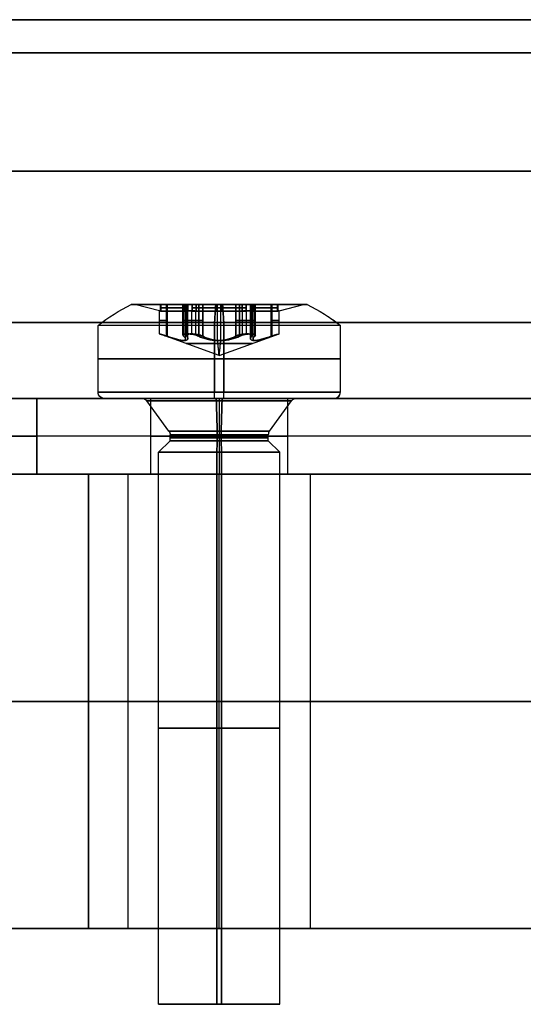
# Model space of a CAD drawing. Header units: millimetres. Extents: x -273 to 273, y -334 to 261.
# Tile 240 of 256: x -70 to -53, y 224 to 256. Entities that reach past the tile are written whole.
import ezdxf

# ---------------------------------------------------------------- set-up
doc = ezdxf.new("R2010")
doc.units = ezdxf.units.MM
doc.layers.add('Livello 01', color=7, linetype='Continuous')

# ---------------------------------------------------------------- blocks, each defined once
blk = doc.blocks.new('MCP032P04GRZ_A')
at = {"layer": 'Livello 01', "color": 254, "true_color": 0xcad1ee}
for p, q in [((-100.249, 146.212, 1.25), (38.151, 146.212, 1.25)), ((32.137, 144.039, 2.5), (32.137, 144.039)), ((32.137, 139.539, 2.5), (32.137, 139.539)), ((48.151, 21.212, 2.5), (-110.249, 21.212, 2.5)), ((48.151, 21.212), (-110.249, 21.212)), ((32.137, -96.998, 2.5), (32.137, -96.998)), ((32.137, -101.498, 2.5), (32.137, -101.498)), ((-100.249, -103.788, 1.25), (38.151, -103.788, 1.25))]:
    blk.add_line(p, q, dxfattribs=at)
at = {"layer": 'Livello 01', "color": 254, "true_color": 0xcad1ee, "extrusion": (0, 0, -1)}
for centre, radius, start, end in [((-38.151, 136.212), 10, 90, 180), ((-38.151, 136.212, -2.5), 10, 90, 180), ((-38.151, 136.212, -1.25), 10, 90, 180), ((-32.137, 141.789, -1.25), 2.25, 0, 180), ((-32.137, 141.789, -2.5), 2.25, 180, 0), ((-32.137, 141.789, -1.25), 2.25, 180, 0), ((-38.151, -93.788), 10, 180, 270), ((-38.151, -93.788, -2.5), 10, 180, 270), ((-38.151, -93.788, -1.25), 10, 180, 270), ((-32.137, -99.248, -1.25), 2.25, 0, 180), ((-32.137, -99.248, -2.5), 2.25, 180, 0), ((-32.137, -99.248, -1.25), 2.25, 180, 0)]:
    blk.add_arc(centre, radius, start, end, dxfattribs=at)
at = {"layer": 'Livello 01', "color": 254, "true_color": 0xcad1ee}
for centre, start, end in [((32.137, 141.789, 2.5), 0, 180), ((32.137, 141.789), 0, 180), ((32.137, 141.789), 180, 0), ((32.137, -99.248, 2.5), 0, 180), ((32.137, -99.248), 0, 180), ((32.137, -99.248), 180, 0)]:
    blk.add_arc(centre, 2.25, start, end, dxfattribs=at)
for points in [[(-100.249, 146.212, 2.5), (38.151, 146.212, 2.5)], [(-100.249, 146.212), (38.151, 146.212)], [(38.151, 146.212), (38.151, 146.212, 2.5)], [(29.887, 141.789, 2.5), (29.887, 141.789)], [(34.387, 141.789), (34.387, 141.789, 2.5)], [(29.887, -99.248, 2.5), (29.887, -99.248)], [(34.387, -99.248), (34.387, -99.248, 2.5)], [(38.151, -103.788, 2.5), (-100.249, -103.788, 2.5)], [(38.151, -103.788), (-100.249, -103.788)], [(38.151, -103.788, 2.5), (38.151, -103.788)]]:
    blk.add_open_spline(points, degree=1, dxfattribs=at)
blk = doc.blocks.new('VTM04X20BTIN0')
at = {"layer": 'Livello 01', "color": 254, "true_color": 0xcad1ee}
for p, q in [((0, 4, 0.2), (0, 4, 2.41)), ((0, 2.55), (0, 3.8)), ((0, 2.787, 3.1), (0, 2.908, 3.1)), ((0, 1.975, 2.891), (0, 2.787, 3.1)), ((0, 1.66, -1.082), (0, 2.388, -0.082)), ((0, 1.621, -1.4), (0, 2, -1.779)), ((0, 2, -20), (0, 2, -1.779)), ((0, -2, -20), (0, 2, -20)), ((0, 1.975, 2.131), (0, 1.975, 2.891)), ((0, 0, 1.412), (0, 1.975, 2.131)), ((-0.875, 1.101, 3.1), (-0.875, 1.726, 3.1)), ((0.875, 1.101, 3.1), (0.875, 1.726, 3.1)), ((-1.268, 1.463, 3.1), (-0.396, 1.463, 3.1)), ((0, 1.621, -1.4), (0, 1.621, -1.2)), ((0.396, 1.463, 3.1), (1.268, 1.463, 3.1)), ((-1.451, 1.137, 2.083), (-1.451, 1.137, 3.1)), ((-1.082, 1.074, 1.967), (-1.082, 1.074, 3.1)), ((1.082, 1.074, 1.967), (1.082, 1.074, 3.1)), ((1.451, 1.137, 2.083), (1.451, 1.137, 3.1)), ((-1.752, -0.823, 3.1), (-1.752, 0.823, 3.1)), ((-1.751, 0.837, 2.118), (-1.751, 0.837, 2.882)), ((1.751, 0.837, 2.118), (1.751, 0.837, 2.882)), ((1.65, -0.613, 3.1), (1.65, 0.613, 3.1)), ((-2, 0, -20), (2, 0, -20)), ((0, 0, 1.412), (0, -1.975, 2.131)), ((2.55, 0), (3.8, 0)), ((2.787, 0, 3.1), (2.908, 0, 3.1)), ((-3.8, 0), (-2.55, 0)), ((-2.908, 0, 3.1), (-2.787, 0, 3.1)), ((-1.936, 0, 2.881), (-1.936, 0, 3.1)), ((-1.936, 0, 3.1), (-1.364, 0, 3.1)), ((1.364, 0, 3.1), (1.935, 0, 3.1)), ((-1.751, -0.838, 2.118), (-1.751, -0.838, 2.882)), ((1.751, -0.838, 2.118), (1.751, -0.838, 2.882)), ((-1.451, -1.138, 2.083), (-1.451, -1.138, 3.1)), ((-1.082, -1.074, 1.967), (-1.082, -1.074, 3.1)), ((-0.875, -1.726, 3.1), (-0.875, -1.101, 3.1)), ((0.875, -1.726, 3.1), (0.875, -1.101, 3.1)), ((1.082, -1.074, 1.967), (1.082, -1.074, 3.1)), ((1.451, -1.138, 2.083), (1.451, -1.138, 3.1)), ((-1.268, -1.463, 3.1), (-0.396, -1.463, 3.1)), ((0, -1.621, -1.4), (0, -2, -1.779)), ((0, -1.621, -1.4), (0, -1.621, -1.2)), ((0.396, -1.463, 3.1), (1.268, -1.463, 3.1)), ((0, -1.66, -1.082), (0, -2.388, -0.082)), ((0, -1.975, 2.891), (0, -2.787, 3.1)), ((0, -1.975, 2.131), (0, -1.975, 2.891)), ((0, -2, -20), (0, -2, -1.779)), ((0, -3.8), (0, -2.55)), ((0, -2.908, 3.1), (0, -2.787, 3.1)), ((0, -4, 0.2), (0, -4, 2.41))]:
    blk.add_line(p, q, dxfattribs=at)
for centre, radius, start, end in [((0, 0, 0.2), 4, 0, 180), ((0, 0, 2.41), 4, 90, 180), ((0, 0, 1.305), 4, 0, 180), ((0, 0), 3.8, 0, 180), ((0, 0), 2.55, 0, 180), ((0, 0, -1.779), 2, 0, 180), ((0, 0, -20), 2, 0, 180), ((0, 0, -10.889), 2, 0, 180), ((0, 1.675, 2.575), 0.3, 10.4154, 169.5846), ((0, 0, -1.082), 1.66, 0, 180), ((0, 0, 2.881), 1.935, 94.7362, 145.2638), ((0, 0, 2.991), 1.936, 94.7362, 145.2638), ((-1.082, 1.874, 2.504), 0.8, 250.4154, 349.5846), ((0, 0, 2.881), 1.935, 34.7362, 85.2638), ((0, 0, 2.991), 1.936, 34.7362, 85.2638), ((1.082, 1.874, 2.504), 0.8, 190.4154, 289.5846), ((0, 0, -1.4), 1.621, 0, 180), ((0, 0, -1.3), 1.621, 0, 180), ((0, 0, -1.2), 1.621, 0, 180), ((-1.451, 0.837, 2.575), 0.3, 70.4154, 229.5846), ((0, 0, 1.808), 1.086, 0, 180), ((1.451, 0.837, 2.575), 0.3, 310.4154, 109.5846), ((0, 0, 2.881), 1.935, 154.7362, 180), ((0, 0, 2.991), 1.936, 154.7362, 205.2638), ((0, 0, 2.881), 1.935, 360, 25.2638), ((0, 0, 2.991), 1.936, 0, 25.2638), ((-2.164, 0, 2.504), 0.8, 0, 49.5846), ((2.164, 0, 2.504), 0.8, 130.4154, 180), ((0, 0, 0.2), 4, 180, 0), ((0, 0, 1.305), 4, 180, 0), ((0, 0), 3.8, 180, 0), ((0, 0), 2.55, 180, 0), ((0, 0), 2.55, 180, 0), ((0, 0, -20), 2, 180, 0), ((0, 0, -10.889), 2, 180, 0), ((0, 0, -1.082), 1.66, 180, 0), ((0, 0, -1.3), 1.621, 180, 0), ((0, 0, 1.808), 1.086, 180, 0), ((0, 0, 2.881), 1.936, 334.7362, 0), ((0, 0, 2.991), 1.936, 334.7362, 0), ((0, 0, 2.41), 4, 180, 270), ((0, 0, 2.881), 1.935, 180, 205.2638), ((-2.164, 0, 2.504), 0.8, 310.4154, 0), ((2.164, 0, 2.504), 0.8, 180, 229.5846), ((-1.451, -0.838, 2.575), 0.3, 130.4154, 289.5846), ((1.451, -0.838, 2.575), 0.3, 250.4154, 49.5846), ((0, 0, 2.881), 1.936, 214.7362, 265.2638), ((0, 0, 2.991), 1.936, 214.7362, 265.2638), ((-1.082, -1.874, 2.504), 0.8, 10.4154, 109.5846), ((0, 0, 2.881), 1.936, 274.7362, 325.2638), ((0, 0, 2.991), 1.936, 274.7362, 325.2638), ((1.082, -1.874, 2.504), 0.8, 70.4154, 169.5846), ((0, -1.675, 2.575), 0.3, 190.4154, 349.5846)]:
    blk.add_arc(centre, radius, start, end, dxfattribs=at)
at = {"layer": 'Livello 01', "color": 254, "true_color": 0xcad1ee, "extrusion": (-1, 0, 0)}
for centre, radius, start, end in [((0, -2.713), 6.5, 116.5761, 127.9799), ((0, -2.713), 6.5, 116.5761, 127.9799), ((0, -2.713), 6.5, 123.4184, 127.9799), ((1.821, -1.2), 0.2, 143.9126, 180), ((2.55, -0.2), 0.2, 90, 143.9126), ((0, -2.713), 6.5, 52.0201, 63.4239), ((0, -2.713), 6.5, 52.0201, 63.4239), ((3.8, 0.2), 0.2, 270, 0)]:
    blk.add_arc(centre, radius, start, end, dxfattribs=at)
at = {"layer": 'Livello 01', "color": 254, "true_color": 0xcad1ee, "extrusion": (0, 0, -1)}
for centre, radius, start, end in [((0, 0, -2.41), 4, 90, 180), ((0, 0, -3.1), 2.908, 270, 90), ((0, 0, -3.1), 2.787, 360, 180), ((0, 0, -3.1), 2.908, 90, 270), ((0, 0), 2.55, 360, 180), ((0, 0, 0.082), 2.388, 360, 180), ((0, 0, -3.1), 1.935, 34.7362, 85.2638), ((1.082, 1.874, -3.1), 0.8, 190.4154, 289.5846), ((0, 1.675, -3.1), 0.3, 10.4154, 57.8119), ((0, 1.675, -3.1), 0.3, 122.1881, 169.5846), ((0, 0, -3.1), 1.935, 94.7362, 145.2638), ((-1.082, 1.874, -3.1), 0.8, 250.4154, 349.5846), ((0, 0, 1.2), 1.621, 360, 180), ((1.451, 0.837, -3.1), 0.3, 62.1881, 109.5846), ((-1.451, 0.837, -3.1), 0.3, 70.4154, 117.8119), ((0, 0, -3.1), 1.935, 334.7362, 25.2638), ((1.451, 0.837, -3.1), 0.3, 310.4154, 357.8119), ((-1.451, 0.837, -3.1), 0.3, 182.1881, 229.5846), ((0, 0, -3.1), 1.935, 154.7362, 180), ((2.164, 0, -3.1), 0.8, 130.4154, 180), ((-2.164, 0, -3.1), 0.8, 360, 49.5846), ((0, 0, -3.1), 2.787, 180, 360), ((0, 0, 0.082), 2.388, 180, 360), ((0, 0, 1.779), 2, 180, 360), ((0, 0, 1.2), 1.621, 180, 360), ((0, 0, 1.4), 1.621, 180, 360), ((0, 0, -2.41), 4, 180, 270), ((0, 0, -3.1), 1.936, 180, 205.2638), ((2.164, 0, -3.1), 0.8, 180, 229.5846), ((-2.164, 0, -3.1), 0.8, 310.4154, 0), ((1.451, -0.838, -3.1), 0.3, 2.1881, 49.5846), ((-1.451, -0.838, -3.1), 0.3, 130.4154, 177.8119), ((1.451, -0.838, -3.1), 0.3, 250.4154, 297.8119), ((0, 0, -3.1), 1.936, 274.7362, 325.2638), ((1.082, -1.874, -3.1), 0.8, 70.4154, 169.5846), ((0, 0, -3.1), 1.936, 214.7362, 265.2638), ((-1.082, -1.874, -3.1), 0.8, 10.4154, 109.5846), ((-1.451, -0.838, -3.1), 0.3, 242.1881, 289.5846), ((0, -1.675, -3.1), 0.3, 302.1881, 349.5846), ((0, -1.675, -3.1), 0.3, 190.4154, 237.8119)]:
    blk.add_arc(centre, radius, start, end, dxfattribs=at)
at = {"layer": 'Livello 01', "color": 254, "true_color": 0xcad1ee, "extrusion": (1, 0, 0)}
for centre, start, end in [((3.8, 0.2), 270, 0), ((2.55, -0.2), 90, 143.9126), ((1.821, -1.2), 143.9126, 180)]:
    blk.add_arc(centre, 0.2, start, end, dxfattribs=at)
at = {"layer": 'Livello 01', "color": 254, "true_color": 0xcad1ee, "extrusion": (0, -1, 0)}
for centre, radius, start, end in [((0, -2.713), 6.5, 116.5761, 127.9799), ((1.821, -1.2), 0.2, 143.9126, 180), ((2.55, -0.2), 0.2, 90, 143.9126), ((0, -2.713), 6.5, 52.0201, 63.4239), ((3.8, 0.2), 0.2, 270, 360), ((-2.55, -0.2), 0.2, 36.0874, 90), ((-1.821, -1.2), 0.2, 0, 36.0874)]:
    blk.add_arc(centre, radius, start, end, dxfattribs=at)
at = {"layer": 'Livello 01', "color": 254, "true_color": 0xcad1ee, "extrusion": (0, 1, 0)}
blk.add_arc((3.8, 0.2), 0.2, 270, 0, dxfattribs=at)
at = {"layer": 'Livello 01', "color": 254, "true_color": 0xcad1ee}
for points, knots in [([(0.295, 1.729, 2.051), (0.283, 1.796, 2.074), (0.247, 1.858, 2.094), (0.141, 1.949, 2.123), (0.071, 1.975, 2.131), (-0.072, 1.975, 2.131), (-0.141, 1.949, 2.123), (-0.248, 1.858, 2.094), (-0.283, 1.796, 2.074), (-0.295, 1.729, 2.051)], [0, 0, 0, 0, 0.2175552, 0.2175552, 0.4351104, 0.4351104, 0.6526656, 0.6526656, 0.8702209, 0.8702209, 0.8702209, 0.8702209]), ([(-0.16, 1.929, 2.881), (-0.112, 1.959, 2.888), (-0.056, 1.975, 2.891), (0.056, 1.975, 2.891), (0.112, 1.959, 2.888), (0.16, 1.929, 2.881)], [0, 0, 0, 0, 0.1712364, 0.1712364, 0.3424729, 0.3424729, 0.3424729, 0.3424729]), ([(-1.35, 1.12, 2.051), (-1.244, 1.082, 2.012), (-1.13, 1.067, 1.977), (-0.898, 1.087, 1.924), (-0.782, 1.123, 1.908), (-0.579, 1.241, 1.909), (-0.49, 1.323, 1.925), (-0.359, 1.512, 1.977), (-0.315, 1.618, 2.012), (-0.295, 1.729, 2.051)], [-1.432609, -1.432609, -1.432609, -1.432609, -1.074457, -1.074457, -0.716305, -0.716305, -0.358152, -0.358152, 0, 0, 0, 0]), ([(0.295, 1.729, 2.051), (0.315, 1.618, 2.012), (0.359, 1.512, 1.977), (0.492, 1.321, 1.924), (0.581, 1.239, 1.908), (0.785, 1.122, 1.909), (0.901, 1.086, 1.925), (1.13, 1.067, 1.977), (1.244, 1.082, 2.012), (1.35, 1.12, 2.051)], [-1.432609, -1.432609, -1.432609, -1.432609, -1.074457, -1.074457, -0.716305, -0.716305, -0.358152, -0.358152, 0, 0, 0, 0]), ([(-1.35, 1.12, 2.051), (-1.414, 1.143, 2.074), (-1.486, 1.143, 2.094), (-1.617, 1.097, 2.123), (-1.675, 1.049, 2.131), (-1.746, 0.925, 2.131), (-1.758, 0.852, 2.123), (-1.733, 0.714, 2.094), (-1.697, 0.653, 2.074), (-1.645, 0.609, 2.051)], [0, 0, 0, 0, 0.2175552, 0.2175552, 0.4351104, 0.4351104, 0.6526656, 0.6526656, 0.8702209, 0.8702209, 0.8702209, 0.8702209]), ([(-1.75, 0.826, 2.881), (-1.753, 0.882, 2.888), (-1.739, 0.939, 2.891), (-1.683, 1.036, 2.891), (-1.64, 1.077, 2.888), (-1.591, 1.103, 2.881)], [0, 0, 0, 0, 0.1712364, 0.1712364, 0.3424729, 0.3424729, 0.3424729, 0.3424729]), ([(1.645, 0.609, 2.051), (1.697, 0.653, 2.074), (1.733, 0.715, 2.094), (1.758, 0.852, 2.123), (1.746, 0.926, 2.131), (1.674, 1.05, 2.131), (1.617, 1.097, 2.123), (1.485, 1.144, 2.094), (1.414, 1.143, 2.074), (1.35, 1.12, 2.051)], [0, 0, 0, 0, 0.2175552, 0.2175552, 0.4351104, 0.4351104, 0.6526656, 0.6526656, 0.8702209, 0.8702209, 0.8702209, 0.8702209]), ([(1.591, 1.103, 2.881), (1.64, 1.077, 2.888), (1.682, 1.036, 2.891), (1.738, 0.939, 2.891), (1.753, 0.882, 2.888), (1.75, 0.826, 2.881)], [0, 0, 0, 0, 0.1712364, 0.1712364, 0.3424729, 0.3424729, 0.3424729, 0.3424729]), ([(-1.364, 0, 1.909), (-1.364, 0.118, 1.909), (-1.391, 0.236, 1.925), (-1.489, 0.444, 1.977), (-1.559, 0.536, 2.012), (-1.645, 0.609, 2.051)], [-0.7162915, -0.7162915, -0.7162915, -0.7162915, -0.3581457, -0.3581457, 0, 0, 0, 0]), ([(1.645, 0.609, 2.051), (1.559, 0.536, 2.012), (1.489, 0.445, 1.977), (1.39, 0.235, 1.924), (1.364, 0.117, 1.909), (1.364, 0, 1.909)], [-0.7163168, -0.7163168, -0.7163168, -0.7163168, -0.3581584, -0.3581584, 0, 0, 0, 0]), ([(-1.645, -0.609, 2.051), (-1.559, -0.536, 2.012), (-1.489, -0.445, 1.977), (-1.39, -0.235, 1.924), (-1.364, -0.117, 1.909), (-1.364, 0, 1.909)], [-0.7163168, -0.7163168, -0.7163168, -0.7163168, -0.3581584, -0.3581584, 0, 0, 0, 0]), ([(1.364, 0, 1.909), (1.364, -0.118, 1.909), (1.391, -0.236, 1.925), (1.489, -0.444, 1.977), (1.559, -0.536, 2.012), (1.645, -0.609, 2.051)], [-0.7162915, -0.7162915, -0.7162915, -0.7162915, -0.3581457, -0.3581457, 0, 0, 0, 0]), ([(-1.35, -1.12, 2.051), (-1.414, -1.143, 2.074), (-1.485, -1.144, 2.094), (-1.617, -1.097, 2.123), (-1.674, -1.05, 2.131), (-1.746, -0.926, 2.131), (-1.758, -0.852, 2.123), (-1.733, -0.715, 2.094), (-1.697, -0.653, 2.074), (-1.645, -0.609, 2.051)], [-0.8702209, -0.8702209, -0.8702209, -0.8702209, -0.6526656, -0.6526656, -0.4351104, -0.4351104, -0.2175552, -0.2175552, 0, 0, 0, 0]), ([(1.645, -0.609, 2.051), (1.697, -0.653, 2.074), (1.733, -0.714, 2.094), (1.758, -0.852, 2.123), (1.746, -0.925, 2.131), (1.675, -1.049, 2.131), (1.617, -1.097, 2.123), (1.486, -1.143, 2.094), (1.414, -1.143, 2.074), (1.35, -1.12, 2.051)], [-0.8702209, -0.8702209, -0.8702209, -0.8702209, -0.6526656, -0.6526656, -0.4351104, -0.4351104, -0.2175552, -0.2175552, 0, 0, 0, 0]), ([(-1.75, -0.826, 2.881), (-1.753, -0.882, 2.888), (-1.738, -0.939, 2.891), (-1.682, -1.036, 2.891), (-1.64, -1.077, 2.888), (-1.591, -1.103, 2.881)], [-0.3424729, -0.3424729, -0.3424729, -0.3424729, -0.1712364, -0.1712364, 0, 0, 0, 0]), ([(1.591, -1.103, 2.881), (1.64, -1.077, 2.888), (1.683, -1.036, 2.891), (1.739, -0.939, 2.891), (1.753, -0.882, 2.888), (1.75, -0.826, 2.881)], [-0.3424729, -0.3424729, -0.3424729, -0.3424729, -0.1712364, -0.1712364, 0, 0, 0, 0]), ([(-0.295, -1.729, 2.051), (-0.315, -1.618, 2.012), (-0.359, -1.512, 1.977), (-0.492, -1.321, 1.924), (-0.581, -1.239, 1.908), (-0.785, -1.122, 1.909), (-0.901, -1.086, 1.925), (-1.13, -1.067, 1.977), (-1.244, -1.082, 2.012), (-1.35, -1.12, 2.051)], [-1.432609, -1.432609, -1.432609, -1.432609, -1.074457, -1.074457, -0.716305, -0.716305, -0.358152, -0.358152, 0, 0, 0, 0]), ([(1.35, -1.12, 2.051), (1.244, -1.082, 2.012), (1.13, -1.067, 1.977), (0.898, -1.087, 1.924), (0.782, -1.123, 1.908), (0.579, -1.241, 1.909), (0.49, -1.323, 1.925), (0.359, -1.512, 1.977), (0.315, -1.618, 2.012), (0.295, -1.729, 2.051)], [-1.432609, -1.432609, -1.432609, -1.432609, -1.074457, -1.074457, -0.716305, -0.716305, -0.358152, -0.358152, 0, 0, 0, 0]), ([(0.295, -1.729, 2.051), (0.283, -1.796, 2.074), (0.248, -1.858, 2.094), (0.141, -1.949, 2.123), (0.072, -1.975, 2.131), (-0.071, -1.975, 2.131), (-0.141, -1.949, 2.123), (-0.247, -1.858, 2.094), (-0.283, -1.796, 2.074), (-0.295, -1.729, 2.051)], [-0.8702209, -0.8702209, -0.8702209, -0.8702209, -0.6526656, -0.6526656, -0.4351104, -0.4351104, -0.2175552, -0.2175552, 0, 0, 0, 0]), ([(-0.16, -1.929, 2.881), (-0.112, -1.959, 2.888), (-0.056, -1.975, 2.891), (0.056, -1.975, 2.891), (0.112, -1.959, 2.888), (0.16, -1.929, 2.881)], [-0.3424729, -0.3424729, -0.3424729, -0.3424729, -0.1712364, -0.1712364, 0, 0, 0, 0])]:
    blk.add_open_spline(points, degree=3, knots=knots, dxfattribs=at)
for points in [[(-0.295, 1.729, 2.051), (-0.295, 1.729, 3.1)], [(-0.16, 1.929, 3.1), (-0.16, 1.929, 2.881)], [(0.16, 1.929, 2.881), (0.16, 1.929, 3.1)], [(0.295, 1.729, 3.1), (0.295, 1.729, 2.051)], [(-1.591, 1.103, 2.881), (-1.591, 1.103, 3.1)], [(-1.35, 1.12, 3.1), (-1.35, 1.12, 2.051)], [(1.35, 1.12, 2.051), (1.35, 1.12, 3.1)], [(1.591, 1.103, 3.1), (1.591, 1.103, 2.881)], [(-1.75, 0.826, 3.1), (-1.75, 0.826, 2.881)], [(1.75, 0.826, 2.881), (1.75, 0.826, 3.1)], [(-1.645, 0.609, 2.051), (-1.645, 0.609, 3.1)], [(1.645, 0.609, 3.1), (1.645, 0.609, 2.051)], [(0, 0, 1.412), (-1.364, 0, 1.909)], [(0, 0, 1.412), (1.364, 0, 1.909)], [(1.621, 0, -1.2), (1.621, 0, -1.4)], [(1.621, 0, -1.4), (2, 0, -1.779)], [(2.388, 0, -0.082), (1.66, 0, -1.082)], [(1.935, 0, 2.881), (1.935, 0, 3.1)], [(1.935, 0, 2.881), (2.787, 0, 3.1)], [(2, 0, -1.779), (2, 0, -20)], [(4, 0, 2.41), (4, 0, 0.2)], [(-4, 0, 0.2), (-4, 0, 2.41)], [(-2.787, 0, 3.1), (-1.936, 0, 2.881)], [(-1.66, 0, -1.082), (-2.388, 0, -0.082)], [(-2, 0, -1.779), (-1.621, 0, -1.4)], [(-2, 0, -20), (-2, 0, -1.779)], [(-1.621, 0, -1.4), (-1.621, 0, -1.2)], [(-1.364, 0, 1.909), (-1.364, 0, 3.1)], [(1.364, 0, 1.909), (1.364, 0, 3.1)], [(-1.645, -0.609, 3.1), (-1.645, -0.609, 2.051)], [(1.645, -0.609, 2.051), (1.645, -0.609, 3.1)], [(-1.75, -0.826, 2.881), (-1.75, -0.826, 3.1)], [(1.75, -0.826, 3.1), (1.75, -0.826, 2.881)], [(-1.591, -1.103, 3.1), (-1.591, -1.103, 2.881)], [(-1.35, -1.12, 2.051), (-1.35, -1.12, 3.1)], [(1.35, -1.12, 3.1), (1.35, -1.12, 2.051)], [(1.591, -1.103, 2.881), (1.591, -1.103, 3.1)], [(-0.295, -1.729, 3.1), (-0.295, -1.729, 2.051)], [(-0.16, -1.929, 2.881), (-0.16, -1.929, 3.1)], [(0.16, -1.929, 3.1), (0.16, -1.929, 2.881)], [(0.295, -1.729, 2.051), (0.295, -1.729, 3.1)]]:
    blk.add_open_spline(points, degree=1, dxfattribs=at)

msp = doc.modelspace()

# ---------------------------------------------------------------- linework, layer by layer
at = {"layer": 'Livello 01', "color": 254, "true_color": 0xcad1ee}
for p, q in [((-77.5, 246.35, -395.15), (77.5, 246.35, -395.15)), ((77.5, 246.35, -138.15), (-77.5, 246.35, -138.15)), ((-123, 241.35, -50.15), (123, 241.35, -50.15)), ((-123, 241.35, -483.15), (123, 241.35, -483.15)), ((-82.5, 241.35, -266.65), (-67.5, 241.35, -266.65)), ((-67.5, 226.35, -266.65), (-67.5, 241.35, -266.65)), ((-63.19, 226.35, -390.15), (-63.19, 241.35, -390.15)), ((-63.19, 226.35, -149.15), (-63.19, 241.35, -149.15)), ((-63.19, 226.35, -143.15), (-63.19, 241.35, -143.15)), ((-63.19, 226.35, -384.15), (-63.19, 241.35, -384.15)), ((123, 233.85, -414.65), (-123, 233.85, -414.65)), ((-123, 233.85, -118.65), (123, 233.85, -118.65)), ((-67.5, 233.85, -380.15), (-67.5, 233.85, -153.15)), ((67.5, 233.85, -380.15), (-67.5, 233.85, -380.15)), ((-67.5, 233.85, -153.15), (67.5, 233.85, -153.15)), ((-123, 226.35, -266.65), (-67.5, 226.35, -266.65))]:
    msp.add_line(p, q, dxfattribs=at)
at = {"layer": 'Livello 01', "color": 254, "true_color": 0xcad1ee, "extrusion": (0, -1, 0)}
for centre in [(-63.19, -387.15, -241.35), (-63.19, -146.15, -241.35)]:
    msp.add_arc(centre, 3, 180, 0, dxfattribs=at)
at = {"layer": 'Livello 01', "color": 254, "true_color": 0xcad1ee, "extrusion": (0, 1, 0)}
for centre, start, end in [((63.19, -146.15, 241.35), 0, 180), ((63.19, -387.15, 241.35), 0, 180), ((63.19, -387.15, 233.85), 180, 0), ((63.19, -146.15, 233.85), 180, 0), ((63.19, -146.15, 233.85), 0, 180), ((63.19, -387.15, 233.85), 0, 180), ((63.19, -387.15, 226.35), 180, 0), ((63.19, -146.15, 226.35), 180, 0), ((63.19, -146.15, 226.35), 0, 180), ((63.19, -387.15, 226.35), 0, 180)]:
    msp.add_arc(centre, 3, start, end, dxfattribs=at)
at = {"layer": 'Livello 01', "color": 254, "true_color": 0xcad1ee}
for points, degree in [([(-257.75, 256.35, -551.65), (257.75, 256.35, -551.65)], 1), ([(257.75, 256.35, 18.35), (-257.75, 256.35, 18.35)], 1), ([(-77.5, 256.35, -133.15), (-25.833, 256.35, -133.15), (25.833, 256.35, -133.15), (77.5, 256.35, -133.15)], 3), ([(77.5, 256.35, -400.15), (25.833, 256.35, -400.15), (-25.833, 256.35, -400.15), (-77.5, 256.35, -400.15)], 3), ([(77.5, 255.252, -396.248), (25.833, 255.252, -396.248), (-25.833, 255.252, -396.248), (-77.5, 255.252, -396.248)], 3), ([(-77.5, 255.252, -137.052), (-25.833, 255.252, -137.052), (25.833, 255.252, -137.052), (77.5, 255.252, -137.052)], 3), ([(-77.5, 251.35, -395.15), (-25.833, 251.35, -395.15), (25.833, 251.35, -395.15), (77.5, 251.35, -395.15)], 3), ([(77.5, 251.35, -138.15), (25.833, 251.35, -138.15), (-25.833, 251.35, -138.15), (-77.5, 251.35, -138.15)], 3), ([(257.75, 241.35, -566.65), (-257.75, 241.35, -566.65)], 1), ([(257.75, 241.35, 33.35), (-257.75, 241.35, 33.35)], 1), ([(123, 241.35, 18.35), (-123, 241.35, 18.35)], 1), ([(-123, 241.35, -118.65), (123, 241.35, -118.65)], 1), ([(123, 241.35, -414.65), (-123, 241.35, -414.65)], 1), ([(-123, 241.35, -551.65), (123, 241.35, -551.65)], 1), ([(-77.5, 241.35, -395.15), (77.5, 241.35, -395.15)], 1), ([(77.5, 241.35, -138.15), (-77.5, 241.35, -138.15)], 1), ([(-67.5, 241.35, -380.15), (-67.5, 241.35, -153.15)], 1), ([(67.5, 241.35, -380.15), (-67.5, 241.35, -380.15)], 1), ([(-67.5, 241.35, -153.15), (67.5, 241.35, -153.15)], 1), ([(-67.5, 241.35, -153.15), (-67.5, 226.35, -153.15)], 1), ([(-67.5, 226.35, -380.15), (-67.5, 241.35, -380.15)], 1), ([(-66.19, 226.35, -387.15), (-66.19, 241.35, -387.15)], 1), ([(-66.19, 226.35, -146.15), (-66.19, 241.35, -146.15)], 1), ([(-60.19, 241.35, -387.15), (-60.19, 226.35, -387.15)], 1), ([(-60.19, 241.35, -146.15), (-60.19, 226.35, -146.15)], 1), ([(123, 226.35, -118.65), (-123, 226.35, -118.65)], 1), ([(-123, 226.35, -414.65), (123, 226.35, -414.65)], 1), ([(67.5, 226.35, -380.15), (-67.5, 226.35, -380.15)], 1), ([(-67.5, 226.35, -380.15), (-67.5, 226.35, -153.15)], 1), ([(-67.5, 226.35, -153.15), (67.5, 226.35, -153.15)], 1)]:
    msp.add_open_spline(points, degree=degree, dxfattribs=at)

# ---------------------------------------------------------------- block references
at = {"layer": 'Livello 01', "extrusion": (5.88312e-17, 1, 3.9425e-16), "rotation": 87.75445433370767}
msp.add_blockref('VTM04X20BTIN0', (63.19, -387.187, 243.85), dxfattribs=at)
at = {"layer": 'Livello 01', "extrusion": (5.88312e-17, 1, 4.37714e-16), "rotation": 92.24554566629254}
msp.add_blockref('VTM04X20BTIN0', (63.19, -146.267, 243.85), dxfattribs=at)
at = {"layer": 'Livello 01', "extrusion": (-2.59042e-16, 1, 4.15982e-16)}
msp.add_blockref('MCP032P04GRZ_A', (31.053, -287.939, 241.35), dxfattribs=at)

doc.saveas('drawing.dxf')
